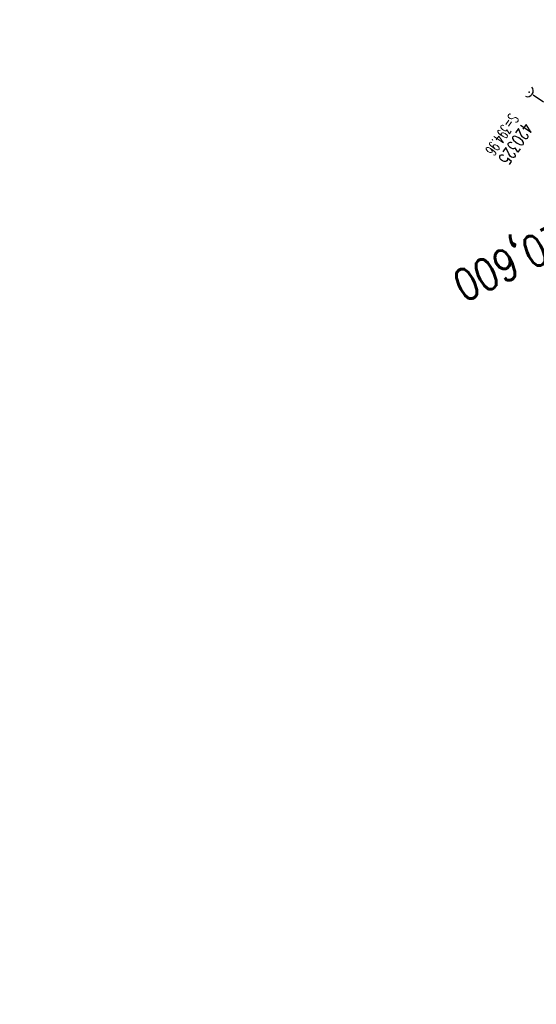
# Model space of a CAD drawing. Extents: x 450316 to 454644, y 428795 to 436505.
# Tile 241 of 256: x 450666 to 450748, y 435778 to 435934. Entities that reach past the tile are written whole.
import ezdxf

# ---------------------------------------------------------------- set-up
doc = ezdxf.new("R2010")
doc.units = 0
doc.header["$LTSCALE"] = 2
doc.header["$MEASUREMENT"] = 0
doc.linetypes.add('GESTRICH-X2', pattern=[1.5, 1, -0.5])
doc.linetypes.add('GESTRICHELT', pattern=[0.75, 0.5, -0.25])
doc.layers.get('0').update_dxf_attribs({"linetype": 'CONTINUOUS'})
for name, color, linetype in [('FBR', 8, 'CONTINUOUS'), ('HEKTOM', 1, 'GESTRICHELT'), ('KANAL', 7, 'GESTRICH-X2'), ('SCHACHTNR', 6, 'CONTINUOUS'), ('SCHSYMBOL', 7, 'CONTINUOUS')]:
    doc.layers.add(name, color=color, linetype=linetype)
doc.styles.add('ROMANS', font='romans.shx', dxfattribs={"width": 0.8})

# ---------------------------------------------------------------- blocks, each defined once
blk = doc.blocks.new('42')
at = {"color": 0}
blk.add_arc((-0.02, -0.31), 0.91, 12.5363, 167.4637, dxfattribs=at)
blk.add_point((0, 0), dxfattribs=at)

msp = doc.modelspace()

# ---------------------------------------------------------------- linework, layer by layer
at = {"layer": 'FBR', "flags": 128}
for points in [[(450921.44, 435685.61, 0.000354), (450927.66, 435671.71, 0.000659), (450931.02, 435664.25, 0), (450939.29, 435645.95, 0.000057), (450939.32, 435645.87, 0.000131), (450945.2, 435632.87, -0.000196), (450949.14, 435624.17, -0.000729), (450953.95, 435613.48, 0.000628)], [(451603.01, 434662.96, 0.000001), (451617.47, 434646.37, 0.000004)]]:
    msp.add_lwpolyline(points, format="xyb", dxfattribs=at)
at = {"layer": 'FBR'}
for points in [[(450896.69, 435740.27, -0.000001), (450904.62, 435722.85, -0.000722)], [(450803.25, 435944.22, -0.002012), (450809.08, 435932.38, -0.002526), (450813.64, 435922.9, -0.001286), (450819.23, 435911.06, -0.001724), (450823.35, 435902.2, -0.000476), (450829.42, 435888.97, -0.001011), (450832.26, 435882.74, -0.000232), (450838.04, 435869.97, 0.000247), (450843.47, 435857.98, 0.000211), (450851.79, 435839.64, -0.000476), (450855.47, 435831.51, -0.000205), (450859.14, 435823.38, -0.000124), (450865.2, 435809.93, -0.000023), (450868.16, 435803.37, -0.00001), (450875.22, 435787.68, -0.000286), (450882.6, 435771.26, 0.000653)]]:
    msp.add_lwpolyline(points, format="xyb", dxfattribs=at)
at = {"layer": 'KANAL'}
msp.add_line((450747.25, 435922.44), (450784.78, 435897.12), dxfattribs=at)

# ---------------------------------------------------------------- block references
at = {"layer": 'SCHSYMBOL', "rotation": 235.7106960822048}
msp.add_blockref('42', (450746.62, 435922.86), dxfattribs=at)

# ---------------------------------------------------------------- texts
at = {"layer": 'HEKTOM', "style": 'ROMANS', "width": 0.8}
msp.add_text('420,600', height=5, rotation=205.8165, dxfattribs=at).set_placement((450754.16, 435903.72))
at = {"layer": 'SCHACHTNR', "style": 'ROMANS'}
for s, height, width, p in [('S=394.96', 1.8, 0.6, (450743.61, 435919.64)), ('420325', 2, 0.7, (450745.7, 435918.24))]:
    msp.add_text(s, height=height, rotation=236.2152, dxfattribs=dict(at, width=width)).set_placement(p)

doc.saveas('drawing.dxf')
